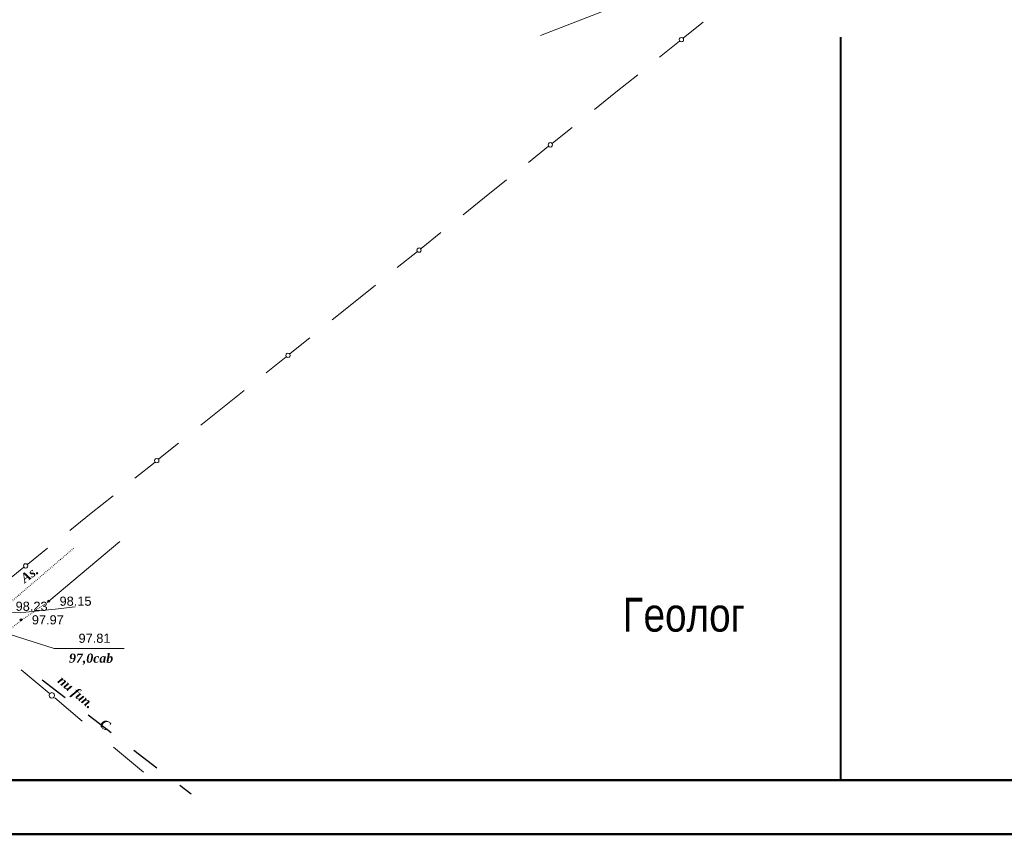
# Model space of a CAD drawing. Header units: millimetres. Extents: x 9396 to 25236, y 15106 to 31102.
# Tile 89 of 256: x 12046 to 12229, y 15486 to 15637. Entities that reach past the tile are written whole.
import ezdxf
from ezdxf.enums import TextEntityAlignment as Align

# ---------------------------------------------------------------- set-up
doc = ezdxf.new("R2010")
doc.units = ezdxf.units.MM
doc.linetypes.add('DOT', pattern=[0.25, 0, -0.25])
doc.linetypes.add('HIDDEN', pattern=[0.375, 0.25, -0.125])
for name, color, linetype, lineweight, true_color in [('1001010', 7, 'Continuous', 9, 0x000000), ('10010110', 7, 'Continuous', 20, 0xa25100), ('1060000', 7, 'Continuous', 9, 0x000000), ('1070000', 7, 'DOT', 9, 0x000000), ('21100200', 7, 'HIDDEN', 0, 0x800080), ('5010320', 7, 'Continuous', 20, 0x800000), ('9010120', 7, 'Continuous', 20, 0x000000), ('9010200', 7, 'Continuous', 9, 0x000000)]:
    doc.layers.add(name, color=color, linetype=linetype, lineweight=lineweight, true_color=true_color)
for name, color, linetype, lineweight in [('sapca', 7, 'Continuous', 40), ('text', 7, 'Continuous', 15), ('Размер', 6, 'Continuous', 18)]:
    doc.layers.add(name, color=color, linetype=linetype, lineweight=lineweight)
doc.styles.add('12', font='timesbi.ttf', dxfattribs={"height": 0.001693})
doc.styles.add('2', font='timesbi.ttf', dxfattribs={"height": 0.001693})
doc.styles.add('3', font='timesbi.ttf', dxfattribs={"height": 0.001693})
doc.styles.add('F2', font='arial.ttf', dxfattribs={"height": 0.001693})
doc.styles.get("Standard").update_dxf_attribs({"font": 'ARIALN.TTF'})

# ---------------------------------------------------------------- blocks, each defined once
blk = doc.blocks.new('SYMBOL21100200')
at = {"true_color": 0x800080}
h = blk.add_hatch(color=216, dxfattribs=at)
edge = h.paths.add_edge_path()
edge.add_arc((0, 0), 0.1, 0, 360)
at = {"color": 216, "linetype": 'Continuous', "lineweight": 0, "true_color": 0x800080}
blk.add_circle((0, 0), 0.1, dxfattribs=at)

msp = doc.modelspace()

# ---------------------------------------------------------------- linework, layer by layer
at = {"layer": '1001010', "color": 253}
msp.add_line((12142.68, 15633.59, 204.87), (12159.09, 15639.95, 204.87), dxfattribs=at)
at = {"layer": '10010110'}
msp.add_polyline3d([(12056.63, 15527.86, 100.07), (12052.92, 15527.42, 130.17), (12049.91, 15527.11, 151.05), (12047.49, 15526.91, 164.07), (12045.58, 15526.81, 170.58), (12044.07, 15526.79, 171.93), (12042.85, 15526.84, 169.47), (12041.84, 15526.95, 164.57), (12040.93, 15527.09, 158.57), (12040.03, 15527.27, 152.64), (12039.12, 15527.48, 147.2), (12038.2, 15527.73, 142.52), (12037.26, 15528.04, 138.83), (12036.28, 15528.42, 136.37), (12035.26, 15528.88, 135.4), (12034.2, 15529.43, 136.16), (12033.08, 15530.08, 138.9)], dxfattribs=at)
at = {"layer": '1060000', "color": 253}
msp.add_line((12064.88, 15539.94, 142.52), (12051.72, 15528.92, 142.52), dxfattribs=at)
msp.add_polyline3d([(12035.18, 15525.72, 118.45), (12052.71, 15520.18, 125.65), (12065.68, 15520.18, 114.12)], dxfattribs=at)
at = {"layer": '1070000', "color": 253}
for points in [[(12040.04, 15531.11, 141.93), (12034.87, 15526.87, 141.93), (12038.96, 15523.86, 141.93), (12056.34, 15538.72, 141.93)], [(12051.81, 15528.95, 84.92), (12046.5, 15525.29, 141.93), (12027.13, 15509.29, 142.52)]]:
    msp.add_polyline3d(points, dxfattribs=at)
at = {"layer": '5010320', "lineweight": 30}
for p, q in [((12050.5, 15514.35, 105.61), (12054.74, 15511.1, 105.61)), ((12061.11, 15506.22, 105.61), (12058.99, 15507.84, 105.61)), ((12063.24, 15504.59, 105.61), (12061.11, 15506.22, 105.61)), ((12067.48, 15501.34, 105.61), (12071.73, 15498.08, 105.61)), ((12078.1, 15493.2, 105.61), (12075.98, 15494.83, 105.61))]:
    msp.add_line(p, q, dxfattribs=at)
at = {"layer": '9010120', "color": 253}
for p, q in [((12169.18, 15633.15, 65.1), (12172.82, 15636.07, 65.1)), ((12164.73, 15629.58, 65.1), (12168.45, 15632.56, 65.1)), ((12160.69, 15626.33, 65.1), (12156.64, 15623.08, 65.1)), ((12156.64, 15623.08, 65.1), (12152.68, 15619.9, 65.1)), ((12144.91, 15613.67, 65.1), (12148.55, 15616.59, 65.1)), ((12140.46, 15610.1, 65.1), (12144.18, 15613.09, 65.1)), ((12136.42, 15606.86, 65.1), (12132.37, 15603.61, 65.1)), ((12132.37, 15603.61, 65.1), (12128.41, 15600.43, 65.1)), ((12120.65, 15594.2, 65.1), (12124.29, 15597.12, 65.1)), ((12116.2, 15590.63, 65.1), (12119.92, 15593.62, 65.1)), ((12112.15, 15587.38, 65.1), (12108.11, 15584.14, 65.1)), ((12108.11, 15584.14, 65.1), (12104.14, 15580.96, 65.1)), ((12096.38, 15574.73, 65.1), (12100.02, 15577.65, 65.1)), ((12091.93, 15571.16, 65.1), (12095.65, 15574.14, 65.1)), ((12087.88, 15567.91, 65.1), (12083.84, 15564.67, 65.1)), ((12083.84, 15564.67, 65.1), (12079.88, 15561.49, 65.1)), ((12072.11, 15555.25, 65.1), (12075.75, 15558.18, 65.1)), ((12067.66, 15551.68, 65.1), (12071.38, 15554.67, 65.1)), ((12063.62, 15548.44, 65.1), (12059.57, 15545.19, 65.1)), ((12059.57, 15545.19, 65.1), (12055.61, 15542.01, 65.1)), ((12047.84, 15535.78, 65.1), (12051.48, 15538.7, 65.1)), ((12043.39, 15532.21, 65.1), (12047.12, 15535.2, 65.1)), ((12046.62, 15516.24, 86.2), (12051.82, 15511.87, 86.2)), ((12052.84, 15511.02, 86.2), (12057.93, 15506.75, 86.2)), ((12069.24, 15497.27, 86.2), (12063.7, 15501.91, 86.2))]:
    msp.add_line(p, q, dxfattribs=at)
for points in [[(12168.78, 15632.41, 65.1), (12168.98, 15632.47, 65.1), (12169.13, 15632.62, 65.1), (12169.18, 15632.82, 65.1), (12169.13, 15633.03, 65.1), (12168.98, 15633.17, 65.1), (12168.78, 15633.23, 65.1), (12168.57, 15633.17, 65.1), (12168.42, 15633.03, 65.1), (12168.37, 15632.82, 65.1), (12168.42, 15632.62, 65.1), (12168.57, 15632.47, 65.1), (12168.78, 15632.41, 65.1)], [(12144.51, 15612.94, 65.1), (12144.71, 15613, 65.1), (12144.86, 15613.14, 65.1), (12144.92, 15613.35, 65.1), (12144.86, 15613.55, 65.1), (12144.71, 15613.7, 65.1), (12144.51, 15613.76, 65.1), (12144.3, 15613.7, 65.1), (12144.16, 15613.55, 65.1), (12144.1, 15613.35, 65.1), (12144.16, 15613.14, 65.1), (12144.3, 15613, 65.1), (12144.51, 15612.94, 65.1)], [(12120.24, 15593.47, 65.1), (12120.44, 15593.52, 65.1), (12120.59, 15593.67, 65.1), (12120.65, 15593.88, 65.1), (12120.59, 15594.08, 65.1), (12120.44, 15594.23, 65.1), (12120.24, 15594.28, 65.1), (12120.04, 15594.23, 65.1), (12119.89, 15594.08, 65.1), (12119.83, 15593.88, 65.1), (12119.89, 15593.67, 65.1), (12120.04, 15593.52, 65.1), (12120.24, 15593.47, 65.1)], [(12095.97, 15574, 65.1), (12096.18, 15574.05, 65.1), (12096.33, 15574.2, 65.1), (12096.38, 15574.4, 65.1), (12096.33, 15574.61, 65.1), (12096.18, 15574.76, 65.1), (12095.97, 15574.81, 65.1), (12095.77, 15574.76, 65.1), (12095.62, 15574.61, 65.1), (12095.57, 15574.4, 65.1), (12095.62, 15574.2, 65.1), (12095.77, 15574.05, 65.1), (12095.97, 15574, 65.1)], [(12071.71, 15554.52, 65.1), (12071.91, 15554.58, 65.1), (12072.06, 15554.73, 65.1), (12072.11, 15554.93, 65.1), (12072.06, 15555.13, 65.1), (12071.91, 15555.28, 65.1), (12071.71, 15555.34, 65.1), (12071.5, 15555.28, 65.1), (12071.35, 15555.13, 65.1), (12071.3, 15554.93, 65.1), (12071.35, 15554.73, 65.1), (12071.5, 15554.58, 65.1), (12071.71, 15554.52, 65.1)], [(12047.44, 15535.05, 65.1), (12047.64, 15535.1, 65.1), (12047.79, 15535.25, 65.1), (12047.85, 15535.46, 65.1), (12047.79, 15535.66, 65.1), (12047.64, 15535.81, 65.1), (12047.44, 15535.86, 65.1), (12047.23, 15535.81, 65.1), (12047.09, 15535.66, 65.1), (12047.03, 15535.46, 65.1), (12047.09, 15535.25, 65.1), (12047.23, 15535.1, 65.1), (12047.44, 15535.05, 65.1)], [(12052.27, 15510.99, 86.2), (12052.53, 15511.06, 86.2), (12052.71, 15511.24, 86.2), (12052.78, 15511.49, 86.2), (12052.71, 15511.75, 86.2), (12052.53, 15511.93, 86.2), (12052.27, 15512, 86.2), (12052.02, 15511.93, 86.2), (12051.84, 15511.75, 86.2), (12051.77, 15511.49, 86.2), (12051.84, 15511.24, 86.2), (12052.02, 15511.06, 86.2), (12052.27, 15510.99, 86.2)]]:
    msp.add_polyline3d(points, close=True, dxfattribs=at)
at = {"layer": 'sapca'}
msp.add_line((12198.19, 15633.29), (12198.19, 15495.79), dxfattribs=at)
at = {"layer": 'Размер', "lineweight": 50}
msp.add_lwpolyline([(12628.19, 17165.05), (9546.77, 17165.05), (9546.77, 15485.79), (12628.19, 15485.79)], close=True, dxfattribs=at)
msp.add_lwpolyline([(12618.19, 17155.05), (9556.77, 17155.05), (9556.77, 15495.79), (12618.19, 15495.79), (12618.19, 17155.05)], dxfattribs=at)

# ---------------------------------------------------------------- block references
at = {"layer": '21100200', "xscale": 2, "yscale": 2, "zscale": 2}
for p in [(12051.72, 15528.92, 196.29), (12046.59, 15525.47, 195.95)]:
    msp.add_blockref('SYMBOL21100200', p, dxfattribs=at)

# ---------------------------------------------------------------- texts
at = {"layer": '1070000', "color": 253, "style": '2'}
msp.add_text('As.', height=1.693, rotation=36.2, dxfattribs=at).set_placement((12046.8, 15532.91, 141.93), align=Align.MIDDLE_LEFT)
at = {"layer": '21100200', "color": 253, "style": 'F2'}
for s, p in [('98.23', (12045.59, 15527.98, 196.47)), ('98.15', (12053.72, 15528.92, 196.29)), ('97.97', (12048.59, 15525.47, 195.95)), ('97.81', (12057.23, 15522.06, 114.83))]:
    msp.add_text(s, height=1.693, dxfattribs=at).set_placement(p, align=Align.MIDDLE_LEFT)
at = {"layer": '5010320', "color": 253}
for s, height, rotation, style, p in [('nu fun.', 1.693, 319.5, '2', (12053.78, 15514.64, 107.97)), ('C', 1.69, 328, '3', (12061.44, 15506.5, 101.67))]:
    msp.add_text(s, height=height, rotation=rotation, dxfattribs=dict(at, style=style)).set_placement(p, align=Align.MIDDLE_LEFT)
at = {"layer": '9010200', "color": 253, "style": '12'}
msp.add_text('97,0cab', height=1.693, dxfattribs=at).set_placement((12055.47, 15518.38, 111.31), align=Align.MIDDLE_LEFT)
at = {"layer": 'text'}
msp.add_text('Геолог', height=6.25, dxfattribs=at).set_placement((12157.94, 15523.29))

doc.saveas('drawing.dxf')
